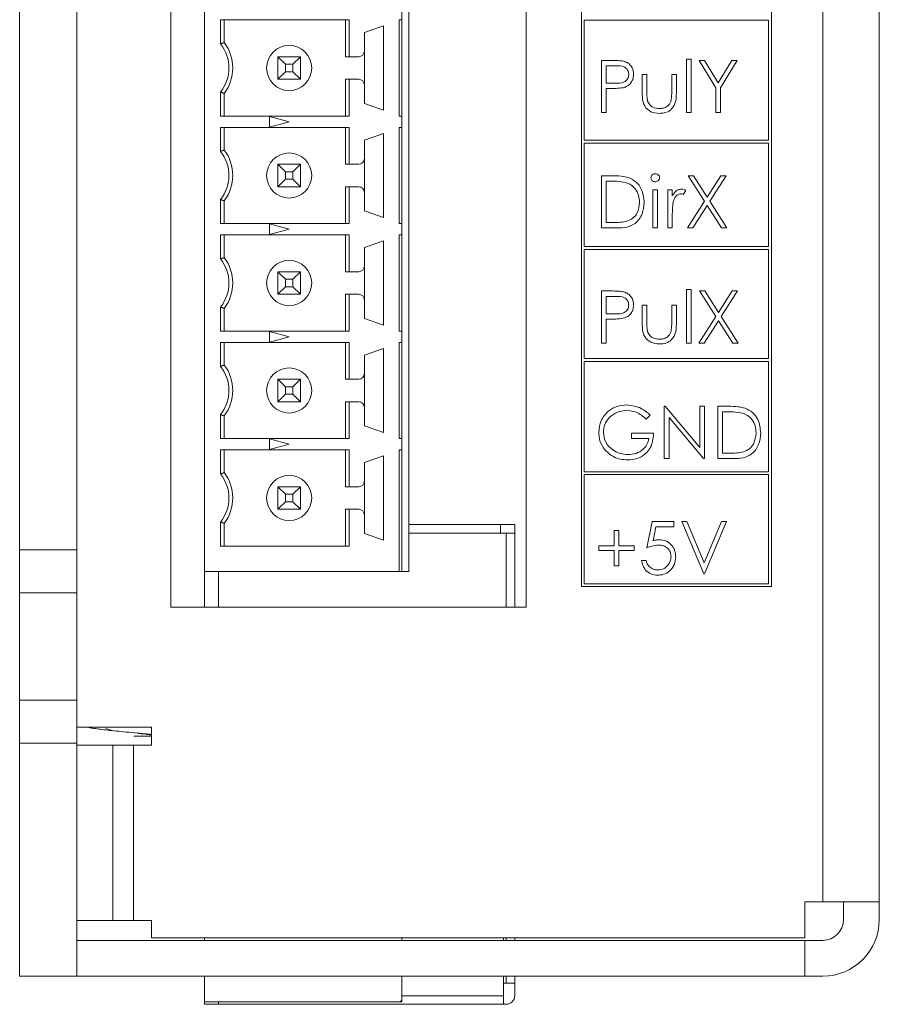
# Model space of a CAD drawing. Header units: inches. Extents: x 0.2 to 16.3, y 0.2 to 11.5.
# Tile 22 of 35: x 2.4 to 3.6, y 6.1 to 7.5. Entities that reach past the tile are written whole.
import ezdxf

# ---------------------------------------------------------------- set-up
doc = ezdxf.new("R2010")
doc.units = ezdxf.units.IN
doc.header["$MEASUREMENT"] = 0

msp = doc.modelspace()

# ---------------------------------------------------------------- linework, layer by layer
at = {"color": 7, "linetype": 'Continuous', "lineweight": 15}
for p, q in [((3.5239, 6.2328), (3.5239, 10.1488)), ((3.6029, 10.1488), (3.6029, 6.2328)), ((2.4029, 9.7038), (2.4029, 6.7238)), ((2.4829, 9.7038), (2.4829, 6.7238)), ((2.6139, 9.5488), (2.6139, 6.6438)), ((3.1099, 6.6438), (3.1099, 9.5488)), ((2.6609, 6.6937), (2.6609, 8.2485)), ((2.9464, 6.6937), (2.9464, 8.2485)), ((3.187, 8.2364), (3.187, 6.6725)), ((3.4523, 6.6725), (3.4523, 8.2364)), ((2.9365, 7.4632), (2.9365, 7.479)), ((2.6832, 7.4297), (2.6832, 7.4632)), ((2.6832, 7.4632), (2.8631, 7.4632)), ((2.6885, 7.4632), (2.6885, 7.4315)), ((2.8578, 7.4632), (2.8578, 7.4118)), ((2.8631, 7.4632), (2.8631, 7.4118)), ((2.9326, 7.4632), (2.9365, 7.4632)), ((2.9326, 7.329), (2.9326, 7.4632)), ((2.9365, 7.4632), (2.9365, 7.329)), ((3.4484, 7.4628), (3.191, 7.4628)), ((3.191, 7.4628), (3.191, 7.2954)), ((3.4484, 7.2954), (3.4484, 7.4628)), ((2.8842, 7.4455), (2.9109, 7.4548)), ((2.9109, 7.4548), (2.9109, 7.3374)), ((2.8842, 7.4197), (2.8842, 7.4455)), ((2.8842, 7.3725), (2.8842, 7.4197)), ((2.7633, 7.4118), (2.7739, 7.4013)), ((2.7633, 7.4118), (2.7948, 7.4118)), ((2.7633, 7.3803), (2.7633, 7.4118)), ((2.7843, 7.4013), (2.7948, 7.4118)), ((2.7948, 7.4118), (2.7948, 7.3803)), ((2.8578, 7.4118), (2.8631, 7.4118)), ((2.8631, 7.4118), (2.8763, 7.4118)), ((3.2149, 7.4067), (3.2292, 7.4067)), ((3.2149, 7.3338), (3.2149, 7.4067)), ((3.3337, 7.4085), (3.3402, 7.4085)), ((3.3337, 7.3338), (3.3337, 7.4085)), ((3.3402, 7.4085), (3.3402, 7.3338)), ((3.3514, 7.4067), (3.3589, 7.4067)), ((3.3748, 7.3684), (3.3514, 7.4067)), ((3.3589, 7.4067), (3.3781, 7.3753)), ((3.3781, 7.3753), (3.3972, 7.4067)), ((3.4047, 7.4067), (3.3813, 7.3684)), ((3.3972, 7.4067), (3.4047, 7.4067)), ((2.7843, 7.4013), (2.7739, 7.4013)), ((2.7739, 7.4013), (2.7739, 7.3909)), ((2.7843, 7.3909), (2.7843, 7.4013)), ((3.2215, 7.3992), (3.2215, 7.3749)), ((3.2348, 7.3992), (3.2215, 7.3992)), ((2.7633, 7.3803), (2.7739, 7.3909)), ((2.7948, 7.3803), (2.7633, 7.3803)), ((2.7739, 7.3909), (2.7843, 7.3909)), ((2.7843, 7.3909), (2.7948, 7.3803)), ((2.8578, 7.329), (2.8578, 7.3803)), ((2.8631, 7.3803), (2.8578, 7.3803)), ((2.8631, 7.3803), (2.8631, 7.329)), ((2.8763, 7.3803), (2.8631, 7.3803)), ((3.272, 7.387), (3.2785, 7.387)), ((3.272, 7.3616), (3.272, 7.387)), ((3.2785, 7.387), (3.2785, 7.3623)), ((3.3131, 7.387), (3.3196, 7.387)), ((3.3131, 7.3623), (3.3131, 7.387)), ((3.3196, 7.387), (3.3196, 7.3611)), ((2.8842, 7.3467), (2.8842, 7.3725)), ((3.2215, 7.3749), (3.2342, 7.3747)), ((3.2215, 7.3674), (3.2215, 7.3338)), ((3.2267, 7.3674), (3.2215, 7.3674)), ((3.3748, 7.3338), (3.3748, 7.3684)), ((3.3813, 7.3684), (3.3813, 7.3338)), ((2.6832, 7.329), (2.6832, 7.3625)), ((2.6885, 7.329), (2.6885, 7.3607)), ((2.9109, 7.3374), (2.8842, 7.3467)), ((2.8631, 7.329), (2.6832, 7.329)), ((2.7515, 7.3137), (2.7515, 7.3285)), ((2.7515, 7.3285), (2.7791, 7.3211)), ((2.9365, 7.329), (2.9326, 7.329)), ((2.9365, 7.3132), (2.9365, 7.329)), ((3.2215, 7.3338), (3.2149, 7.3338)), ((3.3402, 7.3338), (3.3337, 7.3338)), ((3.3813, 7.3338), (3.3748, 7.3338)), ((2.6832, 7.2797), (2.6832, 7.3132)), ((2.6832, 7.3132), (2.8631, 7.3132)), ((2.6885, 7.3132), (2.6885, 7.2815)), ((2.7791, 7.3211), (2.7515, 7.3137)), ((2.8578, 7.3132), (2.8578, 7.2618)), ((2.8631, 7.3132), (2.8631, 7.2618)), ((2.9326, 7.3132), (2.9365, 7.3132)), ((2.9326, 7.179), (2.9326, 7.3132)), ((2.9365, 7.3132), (2.9365, 7.179)), ((2.8842, 7.2955), (2.9109, 7.3048)), ((2.8842, 7.2697), (2.8842, 7.2955)), ((2.9109, 7.3048), (2.9109, 7.1874)), ((3.191, 7.2954), (3.4484, 7.2954)), ((3.191, 7.2914), (3.191, 7.1468)), ((3.4484, 7.2914), (3.191, 7.2914)), ((3.4484, 7.1468), (3.4484, 7.2914)), ((2.8842, 7.2225), (2.8842, 7.2697)), ((2.7739, 7.2513), (2.7633, 7.2618)), ((2.7633, 7.2303), (2.7633, 7.2618)), ((2.7633, 7.2618), (2.7948, 7.2618)), ((2.7948, 7.2618), (2.7843, 7.2513)), ((2.7948, 7.2618), (2.7948, 7.2303)), ((2.8578, 7.2618), (2.8631, 7.2618)), ((2.8631, 7.2618), (2.8763, 7.2618)), ((2.7739, 7.2409), (2.7633, 7.2303)), ((2.7739, 7.2513), (2.7739, 7.2409)), ((2.7843, 7.2513), (2.7739, 7.2513)), ((2.7739, 7.2409), (2.7843, 7.2409)), ((2.7843, 7.2409), (2.7843, 7.2513)), ((2.7948, 7.2303), (2.7843, 7.2409)), ((3.2149, 7.2458), (3.2297, 7.2458)), ((3.2149, 7.1729), (3.2149, 7.2458)), ((3.336, 7.2458), (3.3435, 7.2458)), ((3.3589, 7.2101), (3.336, 7.2458)), ((3.3435, 7.2458), (3.3626, 7.216)), ((3.3626, 7.216), (3.3817, 7.2458)), ((3.3893, 7.2458), (3.3664, 7.2101)), ((3.3817, 7.2458), (3.3893, 7.2458)), ((2.7948, 7.2303), (2.7633, 7.2303)), ((2.8578, 7.2303), (2.8578, 7.179)), ((2.8631, 7.2303), (2.8578, 7.2303)), ((2.8631, 7.2303), (2.8631, 7.179)), ((2.8763, 7.2303), (2.8631, 7.2303)), ((3.2266, 7.2383), (3.2215, 7.2383)), ((3.2215, 7.2383), (3.2215, 7.1803)), ((2.8842, 7.1967), (2.8842, 7.2225)), ((3.2869, 7.2261), (3.2935, 7.2261)), ((3.2869, 7.1729), (3.2869, 7.2261)), ((3.2935, 7.2261), (3.2935, 7.1729)), ((3.3075, 7.2261), (3.314, 7.2261)), ((3.3075, 7.1729), (3.3075, 7.2261)), ((3.314, 7.2261), (3.314, 7.2183)), ((3.3327, 7.2253), (3.3291, 7.2196)), ((2.6832, 7.179), (2.6832, 7.2125)), ((2.6885, 7.179), (2.6885, 7.2107)), ((3.3351, 7.1729), (3.3589, 7.2101)), ((3.3626, 7.2042), (3.3426, 7.1729)), ((3.3827, 7.1729), (3.3626, 7.2042)), ((3.3664, 7.2101), (3.3902, 7.1729)), ((2.9109, 7.1874), (2.8842, 7.1967)), ((3.314, 7.1908), (3.314, 7.1729)), ((2.8631, 7.179), (2.6832, 7.179)), ((2.7515, 7.1637), (2.7515, 7.1785)), ((2.7515, 7.1785), (2.7791, 7.1711)), ((2.9365, 7.179), (2.9326, 7.179)), ((2.9365, 7.1632), (2.9365, 7.179)), ((3.2375, 7.1729), (3.2149, 7.1729)), ((3.2215, 7.1803), (3.2299, 7.1803)), ((3.2935, 7.1729), (3.2869, 7.1729)), ((3.314, 7.1729), (3.3075, 7.1729)), ((3.3426, 7.1729), (3.3351, 7.1729)), ((3.3902, 7.1729), (3.3827, 7.1729)), ((2.6832, 7.1297), (2.6832, 7.1632)), ((2.6832, 7.1632), (2.8631, 7.1632)), ((2.6885, 7.1632), (2.6885, 7.1315)), ((2.7791, 7.1711), (2.7515, 7.1637)), ((2.8578, 7.1632), (2.8578, 7.1118)), ((2.8631, 7.1632), (2.8631, 7.1118)), ((2.9326, 7.1632), (2.9365, 7.1632)), ((2.9326, 7.029), (2.9326, 7.1632)), ((2.9365, 7.1632), (2.9365, 7.029)), ((2.8842, 7.1455), (2.9109, 7.1548)), ((2.8842, 7.1197), (2.8842, 7.1455)), ((2.9109, 7.1548), (2.9109, 7.0374)), ((3.191, 7.1468), (3.4484, 7.1468)), ((3.191, 7.1429), (3.191, 6.9905)), ((3.4484, 7.1429), (3.191, 7.1429)), ((3.4484, 6.9905), (3.4484, 7.1429)), ((2.8842, 7.0725), (2.8842, 7.1197)), ((2.7739, 7.1013), (2.7633, 7.1118)), ((2.7633, 7.1118), (2.7948, 7.1118)), ((2.7633, 7.0803), (2.7633, 7.1118)), ((2.7948, 7.1118), (2.7843, 7.1013)), ((2.7948, 7.1118), (2.7948, 7.0803)), ((2.8578, 7.1118), (2.8631, 7.1118)), ((2.8631, 7.1118), (2.8763, 7.1118)), ((2.7739, 7.0909), (2.7633, 7.0803)), ((2.7843, 7.1013), (2.7739, 7.1013)), ((2.7739, 7.1013), (2.7739, 7.0909)), ((2.7739, 7.0909), (2.7843, 7.0909)), ((2.7843, 7.0909), (2.7843, 7.1013)), ((2.7948, 7.0803), (2.7843, 7.0909)), ((2.7948, 7.0803), (2.7633, 7.0803)), ((2.8578, 7.029), (2.8578, 7.0803)), ((2.8631, 7.0803), (2.8578, 7.0803)), ((2.8631, 7.0803), (2.8631, 7.029)), ((2.8763, 7.0803), (2.8631, 7.0803)), ((3.2149, 7.0849), (3.2292, 7.0849)), ((3.2149, 7.012), (3.2149, 7.0849)), ((3.2215, 7.0774), (3.2215, 7.0531)), ((3.2348, 7.0774), (3.2215, 7.0774)), ((3.3337, 7.0868), (3.3402, 7.0868)), ((3.3337, 7.012), (3.3337, 7.0868)), ((3.3402, 7.0868), (3.3402, 7.012)), ((3.3519, 7.0849), (3.3594, 7.0849)), ((3.3748, 7.0492), (3.3519, 7.0849)), ((3.3594, 7.0849), (3.3785, 7.0551)), ((3.3785, 7.0551), (3.3976, 7.0849)), ((3.4052, 7.0849), (3.3823, 7.0492)), ((3.3976, 7.0849), (3.4052, 7.0849)), ((2.6832, 7.029), (2.6832, 7.0625)), ((2.8842, 7.0467), (2.8842, 7.0725)), ((3.272, 7.0652), (3.2785, 7.0652)), ((3.272, 7.0398), (3.272, 7.0652)), ((3.2785, 7.0652), (3.2785, 7.0405)), ((3.3131, 7.0652), (3.3196, 7.0652)), ((3.3131, 7.0405), (3.3131, 7.0652)), ((3.3196, 7.0652), (3.3196, 7.0393)), ((2.6885, 7.029), (2.6885, 7.0607)), ((3.2215, 7.0531), (3.2342, 7.0529)), ((3.351, 7.012), (3.3748, 7.0492)), ((3.3823, 7.0492), (3.4061, 7.012)), ((2.9109, 7.0374), (2.8842, 7.0467)), ((3.2215, 7.0456), (3.2215, 7.012)), ((3.2267, 7.0456), (3.2215, 7.0456)), ((3.3785, 7.0433), (3.3585, 7.012)), ((3.3986, 7.012), (3.3785, 7.0433)), ((2.8631, 7.029), (2.6832, 7.029)), ((2.7515, 7.0285), (2.7791, 7.0211)), ((2.7515, 7.0137), (2.7515, 7.0285)), ((2.7791, 7.0211), (2.7515, 7.0137)), ((2.9365, 7.029), (2.9326, 7.029)), ((2.9365, 7.0132), (2.9365, 7.029)), ((2.6832, 6.9797), (2.6832, 7.0132)), ((2.6832, 7.0132), (2.8631, 7.0132)), ((2.6885, 7.0132), (2.6885, 6.9815)), ((2.8578, 7.0132), (2.8578, 6.9618)), ((2.8631, 7.0132), (2.8631, 6.9618)), ((2.9326, 7.0132), (2.9365, 7.0132)), ((2.9326, 6.879), (2.9326, 7.0132)), ((2.9365, 7.0132), (2.9365, 6.879)), ((3.2215, 7.012), (3.2149, 7.012)), ((3.3402, 7.012), (3.3337, 7.012)), ((3.3585, 7.012), (3.351, 7.012)), ((3.4061, 7.012), (3.3986, 7.012)), ((2.8842, 6.9955), (2.9109, 7.0048)), ((2.8842, 6.9697), (2.8842, 6.9955)), ((2.9109, 7.0048), (2.9109, 6.8874)), ((3.191, 6.9905), (3.4484, 6.9905)), ((3.191, 6.9866), (3.191, 6.8327)), ((3.4484, 6.9866), (3.191, 6.9866)), ((3.4484, 6.8327), (3.4484, 6.9866)), ((2.8842, 6.9225), (2.8842, 6.9697)), ((2.7633, 6.9618), (2.7739, 6.9513)), ((2.7633, 6.9303), (2.7633, 6.9618)), ((2.7633, 6.9618), (2.7948, 6.9618)), ((2.7843, 6.9513), (2.7948, 6.9618)), ((2.7948, 6.9618), (2.7948, 6.9303)), ((2.8578, 6.9618), (2.8631, 6.9618)), ((2.8631, 6.9618), (2.8763, 6.9618)), ((2.7633, 6.9303), (2.7739, 6.9409)), ((2.7739, 6.9513), (2.7739, 6.9409)), ((2.7843, 6.9513), (2.7739, 6.9513)), ((2.7739, 6.9409), (2.7843, 6.9409)), ((2.7843, 6.9409), (2.7843, 6.9513)), ((2.7843, 6.9409), (2.7948, 6.9303)), ((2.7948, 6.9303), (2.7633, 6.9303)), ((2.8578, 6.9303), (2.8578, 6.879)), ((2.8631, 6.9303), (2.8578, 6.9303)), ((2.8631, 6.9303), (2.8631, 6.879)), ((2.8763, 6.9303), (2.8631, 6.9303)), ((2.6832, 6.879), (2.6832, 6.9125)), ((2.6885, 6.879), (2.6885, 6.9107)), ((2.8842, 6.8967), (2.8842, 6.9225)), ((3.2832, 6.9115), (3.2776, 6.9062)), ((3.3028, 6.924), (3.3042, 6.924)), ((3.3028, 6.8511), (3.3028, 6.924)), ((3.3042, 6.924), (3.3524, 6.8666)), ((3.3524, 6.924), (3.3589, 6.924)), ((3.3524, 6.8666), (3.3524, 6.924)), ((3.3589, 6.924), (3.3589, 6.8511)), ((3.3776, 6.924), (3.3923, 6.924)), ((3.3776, 6.8511), (3.3776, 6.924)), ((3.3893, 6.9165), (3.3841, 6.9165)), ((3.3841, 6.9165), (3.3841, 6.8585)), ((3.3094, 6.9083), (3.3094, 6.8511)), ((3.3574, 6.8511), (3.3094, 6.9083)), ((2.9109, 6.8874), (2.8842, 6.8967)), ((3.257, 6.8866), (3.2879, 6.8866)), ((3.257, 6.8791), (3.257, 6.8866)), ((2.8631, 6.879), (2.6832, 6.879)), ((2.7515, 6.8637), (2.7515, 6.8785)), ((2.7515, 6.8785), (2.7791, 6.8711)), ((2.7791, 6.8711), (2.7515, 6.8637)), ((2.9365, 6.879), (2.9326, 6.879)), ((2.9365, 6.8632), (2.9365, 6.879)), ((3.2813, 6.8791), (3.257, 6.8791)), ((2.6832, 6.8297), (2.6832, 6.8632)), ((2.6832, 6.8632), (2.8631, 6.8632)), ((2.6885, 6.8632), (2.6885, 6.8315)), ((2.8578, 6.8632), (2.8578, 6.8118)), ((2.8631, 6.8632), (2.8631, 6.8118)), ((2.9326, 6.8632), (2.9365, 6.8632)), ((2.9326, 6.6937), (2.9326, 6.8632)), ((2.9365, 6.8632), (2.9365, 6.6937)), ((3.3841, 6.8585), (3.3925, 6.8585)), ((2.8842, 6.8455), (2.9109, 6.8548)), ((2.8842, 6.8197), (2.8842, 6.8455)), ((2.9109, 6.8548), (2.9109, 6.7374)), ((3.3094, 6.8511), (3.3028, 6.8511)), ((3.3589, 6.8511), (3.3574, 6.8511)), ((3.4002, 6.8511), (3.3776, 6.8511)), ((3.191, 6.8327), (3.4484, 6.8327)), ((3.191, 6.8288), (3.191, 6.6764)), ((3.4484, 6.8288), (3.191, 6.8288)), ((3.4484, 6.6764), (3.4484, 6.8288)), ((2.8842, 6.7725), (2.8842, 6.8197)), ((2.7739, 6.8013), (2.7633, 6.8118)), ((2.7633, 6.7803), (2.7633, 6.8118)), ((2.7633, 6.8118), (2.7948, 6.8118)), ((2.7739, 6.8013), (2.7739, 6.7909)), ((2.7843, 6.8013), (2.7739, 6.8013)), ((2.7948, 6.8118), (2.7843, 6.8013)), ((2.7843, 6.7909), (2.7843, 6.8013)), ((2.7948, 6.8118), (2.7948, 6.7803)), ((2.8578, 6.8118), (2.8631, 6.8118)), ((2.8631, 6.8118), (2.8763, 6.8118)), ((2.7739, 6.7909), (2.7633, 6.7803)), ((2.7739, 6.7909), (2.7843, 6.7909)), ((2.7948, 6.7803), (2.7843, 6.7909)), ((2.7948, 6.7803), (2.7633, 6.7803)), ((2.8578, 6.729), (2.8578, 6.7803)), ((2.8631, 6.7803), (2.8578, 6.7803)), ((2.8631, 6.7803), (2.8631, 6.729)), ((2.8763, 6.7803), (2.8631, 6.7803)), ((2.6832, 6.729), (2.6832, 6.7625)), ((2.6885, 6.729), (2.6885, 6.7607)), ((2.8842, 6.7467), (2.8842, 6.7725)), ((3.2785, 6.7266), (3.286, 6.7631)), ((3.286, 6.7631), (3.3159, 6.7631)), ((3.3159, 6.7631), (3.3159, 6.7556)), ((3.3271, 6.7631), (3.3341, 6.7631)), ((3.358, 6.6902), (3.3271, 6.7631)), ((3.3341, 6.7631), (3.3584, 6.7056)), ((3.3584, 6.7056), (3.3827, 6.7631)), ((3.3898, 6.7631), (3.3589, 6.6902)), ((3.3827, 6.7631), (3.3898, 6.7631)), ((2.9109, 6.7374), (2.8842, 6.7467)), ((2.9464, 6.7589), (3.0743, 6.7589)), ((2.9464, 6.7471), (3.0743, 6.7471)), ((3.0743, 6.7471), (3.0743, 6.7589)), ((3.0743, 6.7589), (3.094, 6.7589)), ((3.0822, 6.7471), (3.0743, 6.7471)), ((3.0822, 6.7471), (3.094, 6.7471)), ((3.0822, 6.7471), (3.0822, 6.6438)), ((3.094, 6.7589), (3.094, 6.7471)), ((3.094, 6.7471), (3.094, 6.6438)), ((3.2327, 6.7509), (3.2392, 6.7509)), ((3.2327, 6.7294), (3.2327, 6.7509)), ((3.2392, 6.7509), (3.2392, 6.7294)), ((3.2911, 6.7556), (3.2872, 6.7364)), ((3.3159, 6.7556), (3.2911, 6.7556)), ((2.4829, 6.7238), (2.4029, 6.7238)), ((2.4029, 6.7238), (2.4029, 6.6638)), ((2.4829, 6.7238), (2.4829, 6.6638)), ((2.8631, 6.729), (2.6832, 6.729)), ((3.2112, 6.7229), (3.2112, 6.7294)), ((3.2112, 6.7294), (3.2327, 6.7294)), ((3.2327, 6.7229), (3.2112, 6.7229)), ((3.2327, 6.7014), (3.2327, 6.7229)), ((3.2392, 6.7294), (3.2607, 6.7294)), ((3.2392, 6.7229), (3.2392, 6.7014)), ((3.2607, 6.7229), (3.2392, 6.7229)), ((3.2607, 6.7294), (3.2607, 6.7229)), ((3.271, 6.7089), (3.2776, 6.7089)), ((2.6609, 6.6937), (2.9326, 6.6937)), ((2.6609, 6.6937), (2.6609, 6.6438)), ((2.6806, 6.6438), (2.6806, 6.6937)), ((2.9326, 6.6937), (2.9365, 6.6937)), ((2.9365, 6.6937), (2.9464, 6.6937)), ((3.2392, 6.7014), (3.2327, 6.7014)), ((3.3589, 6.6902), (3.358, 6.6902)), ((2.4829, 6.6638), (2.4029, 6.6638)), ((2.4029, 6.6638), (2.4029, 6.5138)), ((2.4829, 6.6638), (2.4829, 6.5138)), ((3.187, 6.6725), (3.4523, 6.6725)), ((3.191, 6.6764), (3.4484, 6.6764)), ((2.6139, 6.6438), (3.1099, 6.6438)), ((2.4829, 6.5138), (2.4029, 6.5138)), ((2.4029, 6.5138), (2.4029, 6.4538)), ((2.4829, 6.5138), (2.4829, 6.4538)), ((2.5869, 6.4763), (2.4829, 6.4763)), ((2.5333, 6.4714), (2.5232, 6.4742)), ((2.5869, 6.4513), (2.5869, 6.4763)), ((2.5625, 6.4636), (2.5869, 6.4636)), ((2.4029, 6.4538), (2.4829, 6.4538)), ((2.4029, 6.4538), (2.4029, 6.1288)), ((2.4829, 6.4538), (2.4829, 6.1288)), ((2.4829, 6.4513), (2.5329, 6.4513)), ((2.5329, 6.4513), (2.5329, 6.2063)), ((2.5329, 6.4513), (2.5619, 6.4513)), ((2.5619, 6.2063), (2.5619, 6.4513)), ((2.5619, 6.4513), (2.5869, 6.4513)), ((3.5239, 6.2328), (3.4989, 6.2328)), ((3.4989, 6.2328), (3.4989, 6.1824)), ((3.6029, 6.2328), (3.5239, 6.2328)), ((3.5529, 6.2328), (3.5529, 6.2078)), ((3.6029, 6.2328), (3.6029, 6.2078)), ((2.5329, 6.2063), (2.4829, 6.2063)), ((2.5619, 6.2063), (2.5329, 6.2063)), ((2.5869, 6.2063), (2.5619, 6.2063)), ((2.5869, 6.1824), (2.5869, 6.2063)), ((2.4829, 6.1788), (3.4989, 6.1788)), ((3.4989, 6.1824), (2.5869, 6.1824)), ((2.6609, 6.1788), (2.6609, 6.1824)), ((2.9365, 6.1788), (2.9365, 6.1824)), ((3.0783, 6.1788), (3.0783, 6.1824)), ((3.0822, 6.1824), (3.0822, 6.1788)), ((3.094, 6.1824), (3.094, 6.1788)), ((3.4989, 6.1788), (3.4989, 6.1288)), ((3.4989, 6.1788), (3.5239, 6.1788)), ((2.4029, 6.1288), (2.4829, 6.1288)), ((2.4829, 6.1288), (3.4989, 6.1288)), ((2.6609, 6.0931), (2.6609, 6.1288)), ((2.9365, 6.0971), (2.9365, 6.1288)), ((3.0783, 6.1014), (3.0783, 6.1288)), ((3.0822, 6.1288), (3.0822, 6.1191)), ((3.094, 6.1288), (3.094, 6.1191)), ((3.4989, 6.1288), (3.5239, 6.1288)), ((3.0822, 6.1191), (3.0783, 6.1191)), ((3.0822, 6.1191), (3.094, 6.1191)), ((3.094, 6.1014), (3.094, 6.1191)), ((2.9365, 6.1014), (3.0783, 6.1014)), ((3.0783, 6.1014), (3.0783, 6.0896)), ((2.6609, 6.0931), (2.9326, 6.0931)), ((2.6609, 6.0896), (2.6609, 6.0931)), ((2.6806, 6.0896), (2.6609, 6.0896)), ((2.6806, 6.0896), (2.6806, 6.0931)), ((2.6806, 6.0896), (3.0783, 6.0896)), ((2.9326, 6.0931), (2.9365, 6.0931)), ((2.9326, 6.0931), (2.9365, 6.0931)), ((2.9365, 6.0971), (2.9365, 6.0931)), ((2.9365, 6.0971), (2.9365, 6.0931)), ((3.0783, 6.0896), (3.0822, 6.0896))]:
    msp.add_line(p, q, dxfattribs=at)
for centre in [(2.7791, 7.3961), (2.7791, 7.2461), (2.7791, 7.0961), (2.7791, 6.9461), (2.7791, 6.7961)]:
    msp.add_circle(centre, 0.0315, dxfattribs=at)
for centre, radius, start, end in [((2.6413, 7.3961), 0.0538, 321.2958, 38.7042), ((2.6413, 7.3961), 0.0591, 323.1301, 36.8699), ((2.8763, 7.4197), 0.00787, 270, 0), ((2.8763, 7.3725), 0.00787, 360, 90), ((2.6413, 7.2461), 0.0538, 321.2958, 38.7042), ((2.6413, 7.2461), 0.0591, 323.1301, 36.8699), ((2.8763, 7.2697), 0.00787, 270, 0), ((2.8763, 7.2225), 0.00787, 360, 90), ((2.6413, 7.0961), 0.0591, 323.1301, 36.8699), ((2.6413, 7.0961), 0.0538, 321.2958, 38.7042), ((2.8763, 7.1197), 0.00787, 270, 0), ((2.8763, 7.0725), 0.00787, 360, 90), ((2.6413, 6.9461), 0.0538, 321.2958, 38.7042), ((2.6413, 6.9461), 0.0591, 323.1301, 36.8699), ((2.8763, 6.9697), 0.00787, 270, 0), ((2.8763, 6.9225), 0.00787, 360, 90), ((2.6413, 6.7961), 0.0538, 321.2958, 38.7042), ((2.6413, 6.7961), 0.0591, 323.1301, 36.8699), ((2.8763, 6.8197), 0.00787, 270, 0), ((2.8763, 6.7725), 0.00787, 360, 90), ((3.5239, 6.2078), 0.029, 270, 360), ((3.5239, 6.2078), 0.079, 270, 360), ((3.0822, 6.1014), 0.0118, 270, 360), ((2.9326, 6.0971), 0.00394, 270, 0)]:
    msp.add_arc(centre, radius, start, end, dxfattribs=at)
for points in [[(2.6885, 7.4315), (2.6832, 7.4297)], [(2.6885, 7.3607), (2.6832, 7.3625)], [(2.6885, 7.2815), (2.6832, 7.2797)], [(2.6885, 7.2107), (2.6832, 7.2125)], [(2.6885, 7.1315), (2.6832, 7.1297)], [(2.6885, 7.0607), (2.6832, 7.0625)], [(2.6885, 6.9815), (2.6832, 6.9797)], [(2.6885, 6.9107), (2.6832, 6.9125)], [(2.6885, 6.8315), (2.6832, 6.8297)], [(2.6885, 6.7607), (2.6832, 6.7625)]]:
    msp.add_open_spline(points, degree=1, dxfattribs=at)
for points, knots in [([(3.2292, 7.4067), (3.2324, 7.4067), (3.2379, 7.4067), (3.2434, 7.4059), (3.2458, 7.4056)], [0, 0, 0, 0, 0.560311, 1, 1, 1, 1]), ([(3.2458, 7.4056), (3.2481, 7.4048), (3.2525, 7.4032), (3.2571, 7.3983), (3.2595, 7.3926), (3.2597, 7.389), (3.2598, 7.3871)], [0, 0, 0, 0, 0.2797036, 0.5593819, 0.7795086, 1, 1, 1, 1]), ([(3.2533, 7.3871), (3.2529, 7.3892), (3.2524, 7.3923), (3.2498, 7.3956), (3.2446, 7.3993), (3.2392, 7.3992), (3.2348, 7.3992)], [0, 0, 0, 0, 0.248968, 0.374728, 0.500384, 1, 1, 1, 1]), ([(3.2342, 7.3747), (3.2387, 7.3747), (3.2443, 7.3747), (3.2496, 7.3783), (3.2524, 7.3817), (3.2529, 7.3849), (3.2533, 7.3871)], [0, 0, 0, 0, 0.499721, 0.62535, 0.751083, 1, 1, 1, 1]), ([(3.2598, 7.3871), (3.2596, 7.3847), (3.2593, 7.3799), (3.2556, 7.3741), (3.2507, 7.3703), (3.2471, 7.3692), (3.2453, 7.3686)], [0, 0, 0, 0, 0.280099, 0.559324, 0.779458, 1, 1, 1, 1]), ([(3.2453, 7.3686), (3.2418, 7.3682), (3.2356, 7.3674), (3.2294, 7.3674), (3.2267, 7.3674)], [0, 0, 0, 0, 0.559696, 1, 1, 1, 1]), ([(3.2958, 7.3328), (3.2918, 7.3331), (3.2837, 7.3338), (3.2724, 7.3444), (3.2721, 7.3551), (3.272, 7.3616)], [0, 0, 0, 0, 0.28097, 0.559786, 1, 1, 1, 1]), ([(3.2785, 7.3623), (3.2785, 7.36), (3.2785, 7.3558), (3.2792, 7.3517), (3.2795, 7.3499)], [0, 0, 0, 0, 0.560377, 1, 1, 1, 1]), ([(3.3196, 7.3611), (3.3196, 7.3571), (3.3195, 7.3492), (3.3143, 7.3388), (3.3052, 7.3334), (3.299, 7.333), (3.2958, 7.3328)], [0, 0, 0, 0, 0.2815006, 0.5596461, 0.7792981, 1, 1, 1, 1]), ([(3.312, 7.3493), (3.3124, 7.3518), (3.3131, 7.3561), (3.3131, 7.3604), (3.3131, 7.3623)], [0, 0, 0, 0, 0.5593718, 1, 1, 1, 1]), ([(3.2795, 7.3499), (3.2803, 7.3481), (3.282, 7.3445), (3.2878, 7.3403), (3.2928, 7.3397), (3.2959, 7.3394)], [0, 0, 0, 0, 0.280116, 0.560543, 1, 1, 1, 1]), ([(3.2959, 7.3394), (3.2978, 7.3395), (3.3016, 7.3397), (3.3064, 7.342), (3.3101, 7.3453), (3.3114, 7.348), (3.312, 7.3493)], [0, 0, 0, 0, 0.280272, 0.560007, 0.780074, 1, 1, 1, 1]), ([(3.2297, 7.2458), (3.234, 7.2458), (3.2419, 7.2458), (3.2495, 7.2439), (3.2528, 7.2432)], [0, 0, 0, 0, 0.560444, 1, 1, 1, 1]), ([(3.2528, 7.2432), (3.2565, 7.2414), (3.2639, 7.2378), (3.273, 7.2255), (3.2741, 7.2149), (3.2748, 7.2084)], [0, 0, 0, 0, 0.280265, 0.560716, 1, 1, 1, 1]), ([(3.2841, 7.2429), (3.2842, 7.2438), (3.2845, 7.2455), (3.2862, 7.2473), (3.2881, 7.2484), (3.2895, 7.2485), (3.2902, 7.2486)], [0, 0, 0, 0, 0.279287, 0.5589, 0.779452, 1, 1, 1, 1]), ([(3.2902, 7.2374), (3.2893, 7.2375), (3.2876, 7.2376), (3.2856, 7.2391), (3.2843, 7.2409), (3.2842, 7.2423), (3.2841, 7.2429)], [0, 0, 0, 0, 0.279782, 0.559698, 0.779921, 1, 1, 1, 1]), ([(3.2902, 7.2486), (3.291, 7.2485), (3.2928, 7.2483), (3.2948, 7.2468), (3.2961, 7.245), (3.2962, 7.2436), (3.2963, 7.2429)], [0, 0, 0, 0, 0.279866, 0.559865, 0.779909, 1, 1, 1, 1]), ([(3.2963, 7.2429), (3.2961, 7.2421), (3.2959, 7.2404), (3.2941, 7.2386), (3.2922, 7.2375), (3.2908, 7.2374), (3.2902, 7.2374)], [0, 0, 0, 0, 0.27916, 0.558863, 0.779355, 1, 1, 1, 1]), ([(3.249, 7.2363), (3.2449, 7.237), (3.2374, 7.2383), (3.2299, 7.2383), (3.2266, 7.2383)], [0, 0, 0, 0, 0.559541, 1, 1, 1, 1]), ([(3.2682, 7.2084), (3.268, 7.2118), (3.2675, 7.2186), (3.263, 7.2272), (3.2565, 7.2334), (3.2515, 7.2353), (3.249, 7.2363)], [0, 0, 0, 0, 0.280179, 0.559765, 0.779798, 1, 1, 1, 1]), ([(3.314, 7.2183), (3.3159, 7.2208), (3.3184, 7.2243), (3.3234, 7.2268), (3.3258, 7.227), (3.327, 7.2271)], [0, 0, 0, 0, 0.55879, 0.779481, 1, 1, 1, 1]), ([(3.327, 7.2271), (3.3282, 7.2269), (3.3302, 7.2267), (3.3319, 7.2257), (3.3327, 7.2253)], [0, 0, 0, 0, 0.559243, 1, 1, 1, 1]), ([(3.3258, 7.2205), (3.3242, 7.2202), (3.3212, 7.2195), (3.3172, 7.2152), (3.316, 7.2114), (3.3152, 7.2091)], [0, 0, 0, 0, 0.2783355, 0.5587692, 1, 1, 1, 1]), ([(3.3291, 7.2196), (3.3285, 7.2199), (3.3275, 7.2204), (3.3263, 7.2205), (3.3258, 7.2205)], [0, 0, 0, 0, 0.560389, 1, 1, 1, 1]), ([(3.2748, 7.2084), (3.2742, 7.2029), (3.2732, 7.192), (3.2637, 7.1789), (3.2504, 7.1733), (3.2418, 7.173), (3.2375, 7.1729)], [0, 0, 0, 0, 0.280124, 0.559248, 0.778837, 1, 1, 1, 1]), ([(3.2507, 7.1822), (3.2536, 7.1835), (3.2594, 7.186), (3.2668, 7.1952), (3.2677, 7.2034), (3.2682, 7.2084)], [0, 0, 0, 0, 0.2805365, 0.5610154, 1, 1, 1, 1]), ([(3.3152, 7.2091), (3.3148, 7.2057), (3.314, 7.1996), (3.314, 7.1935), (3.314, 7.1908)], [0, 0, 0, 0, 0.559635, 1, 1, 1, 1]), ([(3.2299, 7.1803), (3.2338, 7.1803), (3.2408, 7.1803), (3.2477, 7.1816), (3.2507, 7.1822)], [0, 0, 0, 0, 0.560427, 1, 1, 1, 1]), ([(3.2292, 7.0849), (3.2324, 7.0849), (3.2379, 7.0849), (3.2434, 7.0841), (3.2458, 7.0838)], [0, 0, 0, 0, 0.560311, 1, 1, 1, 1]), ([(3.2533, 7.0653), (3.2529, 7.0674), (3.2524, 7.0705), (3.2498, 7.0738), (3.2446, 7.0775), (3.2392, 7.0775), (3.2348, 7.0774)], [0, 0, 0, 0, 0.24897, 0.374727, 0.500384, 1, 1, 1, 1]), ([(3.2458, 7.0838), (3.2481, 7.083), (3.2525, 7.0814), (3.2571, 7.0765), (3.2595, 7.0709), (3.2597, 7.0672), (3.2598, 7.0653)], [0, 0, 0, 0, 0.279703, 0.55938, 0.779508, 1, 1, 1, 1]), ([(3.2342, 7.0529), (3.2387, 7.0529), (3.2443, 7.0529), (3.2496, 7.0565), (3.2524, 7.0599), (3.2529, 7.0631), (3.2533, 7.0653)], [0, 0, 0, 0, 0.4997198, 0.6253488, 0.7510815, 1, 1, 1, 1]), ([(3.2598, 7.0653), (3.2596, 7.0629), (3.2593, 7.0581), (3.2556, 7.0523), (3.2507, 7.0485), (3.2471, 7.0474), (3.2453, 7.0468)], [0, 0, 0, 0, 0.280099, 0.559324, 0.779457, 1, 1, 1, 1]), ([(3.2453, 7.0468), (3.2418, 7.0464), (3.2356, 7.0456), (3.2294, 7.0456), (3.2267, 7.0456)], [0, 0, 0, 0, 0.559696, 1, 1, 1, 1]), ([(3.2958, 7.011), (3.2918, 7.0114), (3.2837, 7.012), (3.2724, 7.0227), (3.2721, 7.0333), (3.272, 7.0398)], [0, 0, 0, 0, 0.28097, 0.559786, 1, 1, 1, 1]), ([(3.2785, 7.0405), (3.2785, 7.0382), (3.2785, 7.034), (3.2792, 7.0299), (3.2795, 7.0281)], [0, 0, 0, 0, 0.560378, 1, 1, 1, 1]), ([(3.3196, 7.0393), (3.3196, 7.0353), (3.3195, 7.0274), (3.3143, 7.017), (3.3052, 7.0116), (3.299, 7.0112), (3.2958, 7.011)], [0, 0, 0, 0, 0.281501, 0.559647, 0.779298, 1, 1, 1, 1]), ([(3.312, 7.0276), (3.3124, 7.03), (3.3131, 7.0343), (3.3131, 7.0386), (3.3131, 7.0405)], [0, 0, 0, 0, 0.559369, 1, 1, 1, 1]), ([(3.2795, 7.0281), (3.2803, 7.0263), (3.282, 7.0227), (3.2878, 7.0185), (3.2928, 7.0179), (3.2959, 7.0176)], [0, 0, 0, 0, 0.280119, 0.560544, 1, 1, 1, 1]), ([(3.2959, 7.0176), (3.2978, 7.0177), (3.3016, 7.0179), (3.3064, 7.0202), (3.3101, 7.0235), (3.3114, 7.0262), (3.312, 7.0276)], [0, 0, 0, 0, 0.280271, 0.560008, 0.780074, 1, 1, 1, 1]), ([(3.2112, 6.8876), (3.2119, 6.8933), (3.2134, 6.9047), (3.2238, 6.9175), (3.2369, 6.9248), (3.2459, 6.9255), (3.2504, 6.9259)], [0, 0, 0, 0, 0.27959, 0.559072, 0.779412, 1, 1, 1, 1]), ([(3.2504, 6.9259), (3.2574, 6.925), (3.2698, 6.9234), (3.2791, 6.9152), (3.2832, 6.9115)], [0, 0, 0, 0, 0.558578, 1, 1, 1, 1]), ([(3.2502, 6.9184), (3.2456, 6.9178), (3.2364, 6.9167), (3.2256, 6.9089), (3.219, 6.8987), (3.2182, 6.8915), (3.2177, 6.8878)], [0, 0, 0, 0, 0.279848, 0.559555, 0.779847, 1, 1, 1, 1]), ([(3.2776, 6.9062), (3.2731, 6.9099), (3.265, 6.9166), (3.2547, 6.9178), (3.2502, 6.9184)], [0, 0, 0, 0, 0.55984, 1, 1, 1, 1]), ([(3.4117, 6.9145), (3.4075, 6.9152), (3.4001, 6.9165), (3.3926, 6.9165), (3.3893, 6.9165)], [0, 0, 0, 0, 0.559541, 1, 1, 1, 1]), ([(3.3923, 6.924), (3.3967, 6.924), (3.4045, 6.924), (3.4121, 6.9222), (3.4155, 6.9214)], [0, 0, 0, 0, 0.560442, 1, 1, 1, 1]), ([(3.4309, 6.8866), (3.4306, 6.89), (3.4302, 6.8969), (3.4257, 6.9054), (3.4192, 6.9116), (3.4142, 6.9135), (3.4117, 6.9145)], [0, 0, 0, 0, 0.2801787, 0.559765, 0.7797981, 1, 1, 1, 1]), ([(3.4155, 6.9214), (3.4192, 6.9196), (3.4266, 6.916), (3.4356, 6.9037), (3.4367, 6.8931), (3.4374, 6.8866)], [0, 0, 0, 0, 0.280264, 0.560715, 1, 1, 1, 1]), ([(3.2201, 6.863), (3.2173, 6.8672), (3.2121, 6.8746), (3.2115, 6.8836), (3.2112, 6.8876)], [0, 0, 0, 0, 0.559317, 1, 1, 1, 1]), ([(3.2177, 6.8878), (3.2185, 6.883), (3.22, 6.8734), (3.2297, 6.8632), (3.2409, 6.8576), (3.2485, 6.857), (3.2523, 6.8567)], [0, 0, 0, 0, 0.279061, 0.558584, 0.779236, 1, 1, 1, 1]), ([(3.2879, 6.8866), (3.2874, 6.8811), (3.2865, 6.8701), (3.2773, 6.8571), (3.2647, 6.8501), (3.2561, 6.8495), (3.2517, 6.8492)], [0, 0, 0, 0, 0.280352, 0.559368, 0.779371, 1, 1, 1, 1]), ([(3.4374, 6.8866), (3.4369, 6.8811), (3.4358, 6.8702), (3.4264, 6.8572), (3.4131, 6.8515), (3.4045, 6.8512), (3.4002, 6.8511)], [0, 0, 0, 0, 0.280124, 0.559248, 0.778837, 1, 1, 1, 1]), ([(3.4134, 6.8604), (3.4163, 6.8617), (3.4221, 6.8642), (3.4294, 6.8734), (3.4303, 6.8816), (3.4309, 6.8866)], [0, 0, 0, 0, 0.2805365, 0.5610154, 1, 1, 1, 1]), ([(3.2523, 6.8567), (3.2561, 6.857), (3.2636, 6.8575), (3.2728, 6.863), (3.2792, 6.8705), (3.2806, 6.8762), (3.2813, 6.8791)], [0, 0, 0, 0, 0.280254, 0.559913, 0.779941, 1, 1, 1, 1]), ([(3.2517, 6.8492), (3.2449, 6.8498), (3.2328, 6.8509), (3.224, 6.8593), (3.2201, 6.863)], [0, 0, 0, 0, 0.5596176, 1, 1, 1, 1]), ([(3.3925, 6.8585), (3.3964, 6.8585), (3.4034, 6.8585), (3.4103, 6.8598), (3.4134, 6.8604)], [0, 0, 0, 0, 0.560427, 1, 1, 1, 1]), ([(3.2872, 6.7364), (3.2887, 6.7369), (3.2916, 6.7376), (3.2945, 6.7378), (3.2958, 6.7378)], [0, 0, 0, 0, 0.56007, 1, 1, 1, 1]), ([(3.2958, 6.7378), (3.2992, 6.7375), (3.3062, 6.7367), (3.3139, 6.7302), (3.3181, 6.7222), (3.3185, 6.7167), (3.3187, 6.714)], [0, 0, 0, 0, 0.27969, 0.559026, 0.779292, 1, 1, 1, 1]), ([(3.2946, 6.7304), (3.2915, 6.73), (3.286, 6.7295), (3.2808, 6.7275), (3.2785, 6.7266)], [0, 0, 0, 0, 0.5594176, 1, 1, 1, 1]), ([(3.3122, 6.7143), (3.3119, 6.7168), (3.3114, 6.7218), (3.3064, 6.7273), (3.3005, 6.73), (3.2965, 6.7303), (3.2946, 6.7304)], [0, 0, 0, 0, 0.279538, 0.558617, 0.779048, 1, 1, 1, 1]), ([(3.2933, 6.6883), (3.2901, 6.6886), (3.2839, 6.6893), (3.2768, 6.6948), (3.2725, 6.7016), (3.2715, 6.7065), (3.271, 6.7089)], [0, 0, 0, 0, 0.2796245, 0.5590196, 0.7793808, 1, 1, 1, 1]), ([(3.2776, 6.7089), (3.2781, 6.7068), (3.2793, 6.7027), (3.2837, 6.6985), (3.2887, 6.6962), (3.292, 6.6959), (3.2937, 6.6958)], [0, 0, 0, 0, 0.280049, 0.559163, 0.779582, 1, 1, 1, 1]), ([(3.3187, 6.714), (3.3183, 6.7102), (3.3174, 6.7027), (3.3109, 6.6939), (3.3022, 6.689), (3.2963, 6.6885), (3.2933, 6.6883)], [0, 0, 0, 0, 0.279865, 0.559271, 0.779423, 1, 1, 1, 1]), ([(3.2937, 6.6958), (3.2964, 6.6961), (3.3018, 6.6967), (3.3079, 6.7017), (3.3116, 6.7078), (3.312, 6.7121), (3.3122, 6.7143)], [0, 0, 0, 0, 0.279617, 0.559355, 0.779559, 1, 1, 1, 1]), ([(2.4993, 6.4763), (2.4998, 6.476), (2.5014, 6.4751), (2.5032, 6.4749), (2.5044, 6.4748)], [0, 0, 0, 0, 0.318624, 1, 1, 1, 1]), ([(2.5044, 6.4748), (2.5104, 6.474), (2.5237, 6.4724), (2.5433, 6.4702), (2.5628, 6.4684), (2.5769, 6.4672), (2.5841, 6.4665), (2.5869, 6.4661)], [0, 0, 0, 0, 0.255125, 0.557609, 0.721976, 0.887565, 1, 1, 1, 1]), ([(2.5633, 6.4684), (2.5633, 6.4684), (2.5633, 6.4684), (2.5633, 6.4684), (2.5633, 6.4684)], [0, 0, 0, 0, 0.671397, 1, 1, 1, 1]), ([(2.5635, 6.4683), (2.5636, 6.4683), (2.5676, 6.4678), (2.5764, 6.4667), (2.5833, 6.4659), (2.5869, 6.4654)], [0, 0, 0, 0, 0.011416, 0.465278, 1, 1, 1, 1])]:
    msp.add_open_spline(points, degree=3, knots=knots, dxfattribs=at)

doc.saveas('drawing.dxf')
